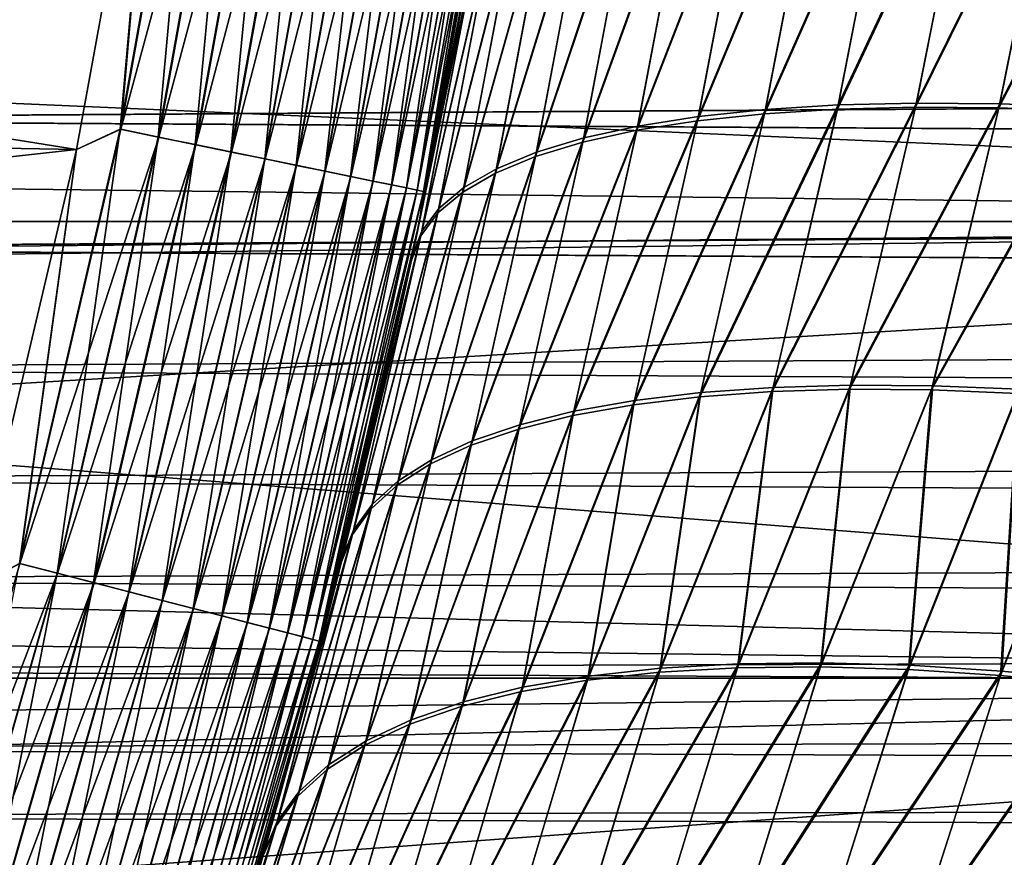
# Model space of a CAD drawing. Header units: metres. Extents: x -46 to 104, y -30 to 30.
# Tile 215 of 256: x 12.15 to 13.56, y -3.57 to -2.37. Entities that reach past the tile are written whole.
import ezdxf

# ---------------------------------------------------------------- set-up
doc = ezdxf.new("R2010")
doc.units = ezdxf.units.M
doc.layers.add('solid_26_000_502_XXX', color=7, linetype='CONTINUOUS')

msp = doc.modelspace()

# ---------------------------------------------------------------- linework, layer by layer
at = {"layer": 'solid_26_000_502_XXX'}
for points in [[(12.298306, -2.527366, 280.003082), (12.351189, -1.923055, 280), (12.410529, -1.901223, 280.003082)], [(12.298306, -2.527366, 280.003082), (12.410529, -1.901223, 280.003082), (12.352518, -2.538507, 280.01239)], [(12.298961, -2.527501, 315.996857), (12.411191, -1.901325, 315.996857), (12.351185, -1.923077, 316)], [(12.465885, -1.909703, 315.987457), (12.411191, -1.901325, 315.996857), (12.298961, -2.527501, 315.996857)], [(12.353161, -2.538639, 315.987457), (12.465885, -1.909703, 315.987457), (12.298961, -2.527501, 315.996857)], [(12.410529, -1.901223, 280.003082), (12.465237, -1.909604, 280.01239), (12.352518, -2.538507, 280.01239)], [(12.352518, -2.538507, 280.01239), (12.465237, -1.909604, 280.01239), (12.405365, -2.549367, 280.027863)], [(12.519194, -1.91787, 315.971893), (12.465885, -1.909703, 315.987457), (12.353161, -2.538639, 315.987457)], [(12.465237, -1.909604, 280.01239), (12.518566, -1.917774, 280.027863), (12.405365, -2.549367, 280.027863)], [(8.648257, -2.491507, 316), (12.235805, -2.556382, 316), (12.351185, -1.923077, 316)], [(8.774351, -2.002678, 316), (8.648257, -2.491507, 316), (12.351185, -1.923077, 316)], [(12.351189, -1.923055, 280), (12.235808, -2.556361, 280), (8.774351, -2.002678, 280)], [(12.298961, -2.527501, 315.996857), (12.351185, -1.923077, 316), (12.235805, -2.556382, 316)], [(12.298306, -2.527366, 280.003082), (12.235808, -2.556361, 280), (12.351189, -1.923055, 280)], [(12.405987, -2.549495, 315.971893), (12.519194, -1.91787, 315.971893), (12.353161, -2.538639, 315.987457)], [(12.405365, -2.549367, 280.027863), (12.518566, -1.917774, 280.027863), (12.45618, -2.55981, 280.049286)], [(12.570444, -1.925721, 315.950409), (12.519194, -1.91787, 315.971893), (12.405987, -2.549495, 315.971893)], [(12.518566, -1.917774, 280.027863), (12.569844, -1.925629, 280.049286), (12.45618, -2.55981, 280.049286)], [(12.456774, -2.559932, 315.950409), (12.570444, -1.925721, 315.950409), (12.405987, -2.549495, 315.971893)], [(12.45618, -2.55981, 280.049286), (12.569844, -1.925629, 280.049286), (12.504323, -2.569704, 280.076385)], [(12.61899, -1.933158, 315.923248), (12.570444, -1.925721, 315.950409), (12.456774, -2.559932, 315.950409)], [(12.504881, -2.569818, 315.923248), (12.61899, -1.933158, 315.923248), (12.456774, -2.559932, 315.950409)], [(12.569844, -1.925629, 280.049286), (12.618426, -1.933072, 280.076385), (12.504323, -2.569704, 280.076385)], [(12.504323, -2.569704, 280.076385), (12.618426, -1.933072, 280.076385), (12.549187, -2.578923, 280.108826)], [(12.664221, -1.940087, 315.890747), (12.61899, -1.933158, 315.923248), (12.504881, -2.569818, 315.923248)], [(12.618426, -1.933072, 280.076385), (12.6637, -1.940008, 280.108826), (12.549187, -2.578923, 280.108826)], [(12.549703, -2.579029, 315.890747), (12.664221, -1.940087, 315.890747), (12.504881, -2.569818, 315.923248)], [(12.549187, -2.578923, 280.108826), (12.6637, -1.940008, 280.108826), (12.590207, -2.587353, 280.14621)], [(12.705565, -1.946421, 315.853302), (12.664221, -1.940087, 315.890747), (12.549703, -2.579029, 315.890747)], [(12.590673, -2.587449, 315.853302), (12.705565, -1.946421, 315.853302), (12.549703, -2.579029, 315.890747)], [(12.6637, -1.940008, 280.108826), (12.705095, -1.946349, 280.14621), (12.590207, -2.587353, 280.14621)], [(12.590207, -2.587353, 280.14621), (12.705095, -1.946349, 280.14621), (12.626866, -2.594887, 280.188049)], [(12.742504, -1.95208, 315.811432), (12.705565, -1.946421, 315.853302), (12.590673, -2.587449, 315.853302)], [(12.627277, -2.594971, 315.811432), (12.742504, -1.95208, 315.811432), (12.590673, -2.587449, 315.853302)], [(12.705095, -1.946349, 280.14621), (12.742089, -1.952016, 280.188049), (12.626866, -2.594887, 280.188049)], [(12.626866, -2.594887, 280.188049), (12.742089, -1.952016, 280.188049), (12.658703, -2.60143, 280.233795)], [(12.77457, -1.956992, 315.765625), (12.742504, -1.95208, 315.811432), (12.627277, -2.594971, 315.811432)], [(12.742089, -1.952016, 280.188049), (12.774216, -1.956938, 280.233795), (12.658703, -2.60143, 280.233795)], [(12.659054, -2.601502, 315.765625), (12.77457, -1.956992, 315.765625), (12.627277, -2.594971, 315.811432)], [(12.658703, -2.60143, 280.233795), (12.774216, -1.956938, 280.233795), (12.685316, -2.606899, 280.282898)], [(12.80136, -1.961096, 315.716492), (12.77457, -1.956992, 315.765625), (12.659054, -2.601502, 315.765625)], [(12.685601, -2.606957, 315.716492), (12.80136, -1.961096, 315.716492), (12.659054, -2.601502, 315.765625)], [(12.774216, -1.956938, 280.233795), (12.801071, -1.961052, 280.282898), (12.685316, -2.606899, 280.282898)], [(12.685316, -2.606899, 280.282898), (12.801071, -1.961052, 280.282898), (12.706369, -2.611225, 280.334747)], [(12.822536, -1.96434, 315.664612), (12.80136, -1.961096, 315.716492), (12.685601, -2.606957, 315.716492)], [(12.706587, -2.61127, 315.664612), (12.822536, -1.96434, 315.664612), (12.685601, -2.606957, 315.716492)], [(12.801071, -1.961052, 280.282898), (12.822317, -1.964307, 280.334747), (12.706369, -2.611225, 280.334747)], [(12.706369, -2.611225, 280.334747), (12.822317, -1.964307, 280.334747), (12.721598, -2.614355, 280.388672)], [(12.837832, -1.966684, 315.610657), (12.822536, -1.96434, 315.664612), (12.706587, -2.61127, 315.664612)], [(12.822317, -1.964307, 280.334747), (12.837685, -1.966661, 280.388672), (12.721598, -2.614355, 280.388672)], [(12.721744, -2.614385, 315.610657), (12.837832, -1.966684, 315.610657), (12.706587, -2.61127, 315.664612)], [(12.721598, -2.614355, 280.388672), (12.837685, -1.966661, 280.388672), (12.73081, -2.616248, 280.444031)], [(12.847054, -1.968096, 315.555328), (12.837832, -1.966684, 315.610657), (12.721744, -2.614385, 315.610657)], [(12.730883, -2.616263, 315.555328), (12.847054, -1.968096, 315.555328), (12.721744, -2.614385, 315.610657)], [(12.837685, -1.966661, 280.388672), (12.846981, -1.968085, 280.444031), (12.73081, -2.616248, 280.444031)], [(12.73081, -2.616248, 280.444031), (12.846981, -1.968085, 280.444031), (12.845142, -2.000578, 280.5)], [(12.730883, -2.616263, 315.555328), (12.845142, -2.000578, 315.5), (12.847054, -1.968096, 315.555328)], [(16, -2.000577, -12.845142), (16, -2.659177, -12.725124), (-38.5, -2.000588, -12.845141)], [(-38.5, -2.659191, 624.725098), (16, -2.659177, 624.725098), (16, -2.000577, 624.845154)], [(-38.5, -2.659191, 624.725098), (16, -2.000577, 624.845154), (-38.5, -2.000588, 624.845154)], [(16, -2.659177, -12.725124), (-38.5, -2.659191, -12.725121), (-38.5, -2.000588, -12.845141)], [(12.235808, -2.556361, 280), (8.648257, -2.491507, 280), (8.774351, -2.002678, 280)], [(16, -2.659177, 12.725124), (16, -2.000577, 12.845142), (8.690778, -2.338869, 12.787873)], [(8.690781, -2.338859, 599.212097), (16, -2.000577, 599.154846), (16, -2.659177, 599.274902)], [(12.800598, -2.268188, 310.222961), (12.845142, -2.000578, 315.5), (12.725123, -2.659177, 315.5)], [(12.730883, -2.616263, 315.555328), (12.725123, -2.659177, 315.5), (12.845142, -2.000578, 315.5)], [(12.725123, -2.659177, 280.5), (12.845142, -2.000578, 280.5), (12.729151, -2.639832, 285.87677)], [(12.73081, -2.616248, 280.444031), (12.845142, -2.000578, 280.5), (12.725123, -2.659177, 280.5)], [(12.845142, -2.000578, 280.5), (12.799319, -2.275393, 285.778839), (12.729151, -2.639832, 285.87677)], [(13.297507, -2.090012, 308.976318), (13.123127, -2.509253, 308.996124), (13.218646, -2.499242, 308.87854)], [(13.297507, -2.090012, 308.976318), (13.201467, -2.098533, 309.095581), (13.123127, -2.509253, 308.996124)], [(13.400978, -2.090758, 287.13681), (13.32121, -2.498923, 287.233521), (13.217336, -2.505345, 287.123016)], [(13.29629, -2.096195, 287.024872), (13.400978, -2.090758, 287.13681), (13.217336, -2.505345, 287.123016)], [(13.402205, -2.084595, 308.86438), (13.218646, -2.499242, 308.87854), (13.322533, -2.492836, 308.768036)], [(13.402205, -2.084595, 308.86438), (13.297507, -2.090012, 308.976318), (13.218646, -2.499242, 308.87854)], [(13.513707, -2.088466, 287.240784), (13.43285, -2.496149, 287.336334), (13.32121, -2.498923, 287.233521)], [(13.400978, -2.090758, 287.13681), (13.513707, -2.088466, 287.240784), (13.32121, -2.498923, 287.233521)], [(13.514944, -2.082314, 308.760437), (13.322533, -2.492836, 308.768036), (13.434189, -2.49007, 308.665192)], [(13.514944, -2.082314, 308.760437), (13.402205, -2.084595, 308.86438), (13.322533, -2.492836, 308.768036)], [(13.513707, -2.088466, 287.240784), (13.633814, -2.089332, 287.336121), (13.43285, -2.496149, 287.336334)], [(13.633814, -2.089332, 287.336121), (13.551612, -2.497039, 287.430878), (13.43285, -2.496149, 287.336334)], [(13.635061, -2.083182, 308.66507), (13.514944, -2.082314, 308.760437), (13.434189, -2.49007, 308.665192)], [(13.635061, -2.083182, 308.66507), (13.434189, -2.49007, 308.665192), (13.552971, -2.490961, 308.570648)], [(13.633814, -2.089332, 287.336121), (13.760592, -2.093352, 287.422333), (13.551612, -2.497039, 287.430878)], [(13.761851, -2.087196, 308.578888), (13.635061, -2.083182, 308.66507), (13.552971, -2.490961, 308.570648)], [(13.761851, -2.087196, 308.578888), (13.552971, -2.490961, 308.570648), (13.678195, -2.495504, 308.484955)], [(13.200257, -2.104745, 286.905609), (13.121825, -2.515378, 287.005463), (13.03523, -2.528965, 286.881561)], [(13.113445, -2.116357, 286.779724), (13.200257, -2.104745, 286.905609), (13.03523, -2.528965, 286.881561)], [(13.201467, -2.098533, 309.095581), (13.036527, -2.52281, 309.120056), (13.123127, -2.509253, 308.996124)], [(13.201467, -2.098533, 309.095581), (13.114648, -2.110109, 309.221466), (13.036527, -2.52281, 309.120056)], [(13.29629, -2.096195, 287.024872), (13.217336, -2.505345, 287.123016), (13.121825, -2.515378, 287.005463)], [(13.200257, -2.104745, 286.905609), (13.29629, -2.096195, 287.024872), (13.121825, -2.515378, 287.005463)], [(13.760592, -2.093352, 287.422333), (13.676812, -2.501589, 287.516571), (13.551612, -2.497039, 287.430878)], [(13.113445, -2.116357, 286.779724), (13.03523, -2.528965, 286.881561), (12.958047, -2.546026, 286.751953)], [(13.036365, -2.130964, 286.647949), (13.113445, -2.116357, 286.779724), (12.958047, -2.546026, 286.751953)], [(13.114648, -2.110109, 309.221466), (12.959344, -2.539835, 309.249695), (13.036527, -2.52281, 309.120056)], [(13.114648, -2.110109, 309.221466), (13.037561, -2.12467, 309.353241), (12.959344, -2.539835, 309.249695)], [(13.036365, -2.130964, 286.647949), (12.958047, -2.546026, 286.751953), (12.890721, -2.566465, 286.617462)], [(12.969467, -2.148479, 286.511078), (13.036365, -2.130964, 286.647949), (12.890721, -2.566465, 286.617462)], [(13.037561, -2.12467, 309.353241), (12.892023, -2.56023, 309.384216), (12.959344, -2.539835, 309.249695)], [(13.037561, -2.12467, 309.353241), (12.97066, -2.142133, 309.490143), (12.892023, -2.56023, 309.384216)], [(12.969467, -2.148479, 286.511078), (12.890721, -2.566465, 286.617462), (12.833641, -2.590163, 286.478821)], [(12.913148, -2.1688, 286.369873), (12.969467, -2.148479, 286.511078), (12.833641, -2.590163, 286.478821)], [(12.97066, -2.142133, 309.490143), (12.834952, -2.583878, 309.522888), (12.892023, -2.56023, 309.384216)], [(12.97066, -2.142133, 309.490143), (12.914338, -2.162393, 309.631317), (12.834952, -2.583878, 309.522888)], [(12.914338, -2.162393, 309.631317), (12.78846, -2.610642, 309.664917), (12.834952, -2.583878, 309.522888)], [(12.914338, -2.162393, 309.631317), (12.868926, -2.185331, 309.776001), (12.78846, -2.610642, 309.664917)], [(12.913148, -2.1688, 286.369873), (12.833641, -2.590163, 286.478821), (12.787134, -2.616984, 286.336823)], [(12.867737, -2.191807, 286.22522), (12.913148, -2.1688, 286.369873), (12.787134, -2.616984, 286.336823)], [(12.868926, -2.185331, 309.776001), (12.752814, -2.640368, 309.809479), (12.78846, -2.610642, 309.664917)], [(12.868926, -2.185331, 309.776001), (12.834691, -2.210814, 309.923309), (12.752814, -2.640368, 309.809479)], [(27, -2.204339, 294.966309), (11.264021, -2.31772, 295.052002), (27, -2.410379, 295.127258)], [(27, -2.410379, 300.872742), (11.264034, -2.317658, 300.948029), (27, -2.204339, 301.033691)], [(12.867737, -2.191807, 286.22522), (12.787134, -2.616984, 286.336823), (12.751471, -2.646772, 286.192322)], [(12.833502, -2.217364, 286.077911), (12.867737, -2.191807, 286.22522), (12.751471, -2.646772, 286.192322)], [(12.833502, -2.217364, 286.077911), (12.751471, -2.646772, 286.192322), (12.726853, -2.679357, 286.046143)], [(12.810644, -2.245322, 285.928864), (12.833502, -2.217364, 286.077911), (12.726853, -2.679357, 286.046143)], [(12.834691, -2.210814, 309.923309), (12.728222, -2.672885, 309.955719), (12.752814, -2.640368, 309.809479)], [(12.834691, -2.210814, 309.923309), (12.811834, -2.23869, 310.072388), (12.728222, -2.672885, 309.955719)], [(12.810644, -2.245322, 285.928864), (12.713526, -2.714084, 285.898651), (12.729151, -2.639832, 285.87677)], [(12.810644, -2.245322, 285.928864), (12.726853, -2.679357, 286.046143), (12.713526, -2.714084, 285.898651)], [(12.811834, -2.23869, 310.072388), (12.800598, -2.268188, 310.222961), (12.714959, -2.707362, 310.103363)], [(12.811834, -2.23869, 310.072388), (12.714959, -2.707362, 310.103363), (12.728222, -2.672885, 309.955719)], [(12.810644, -2.245322, 285.928864), (12.729151, -2.639832, 285.87677), (12.799319, -2.275393, 285.778839)], [(12.714959, -2.707362, 310.103363), (12.800598, -2.268188, 310.222961), (12.777489, -2.394952, 310.190704)], [(12.777489, -2.394952, 310.190704), (12.800598, -2.268188, 310.222961), (12.725123, -2.659177, 315.5)], [(27, -2.410379, 295.127258), (11.264021, -2.31772, 295.052002), (11.221992, -2.513347, 295.216919)], [(27, -2.410379, 300.872742), (11.222008, -2.513272, 300.783142), (11.264034, -2.317658, 300.948029)], [(16, -2.659177, 12.725124), (8.690778, -2.338869, 12.787873), (8.577019, -2.726637, 12.71084)], [(8.690781, -2.338859, 599.212097), (16, -2.659177, 599.274902), (8.577024, -2.726623, 599.289185)], [(12.714959, -2.707362, 310.103363), (12.777489, -2.394952, 310.190704), (12.725123, -2.659177, 315.5)], [(27, -2.410379, 295.127258), (11.221992, -2.513347, 295.216919), (27, -2.604945, 295.30246)], [(27, -2.604945, 300.69754), (11.222008, -2.513272, 300.783142), (27, -2.410379, 300.872742)], [(12.235808, -2.556361, 280), (8.494953, -2.972497, 280), (8.648257, -2.491507, 280)], [(8.648257, -2.491507, 316), (8.494953, -2.972497, 316), (12.235805, -2.556382, 316)], [(13.218646, -2.499242, 308.87854), (13.031631, -2.914502, 308.879608), (13.126534, -2.903108, 308.763977)], [(13.218646, -2.499242, 308.87854), (13.123127, -2.509253, 308.996124), (13.031631, -2.914502, 308.879608)], [(13.32121, -2.498923, 287.233521), (13.228029, -2.901758, 287.346771), (13.125097, -2.909119, 287.237915)], [(13.217336, -2.505345, 287.123016), (13.32121, -2.498923, 287.233521), (13.125097, -2.909119, 287.237915)], [(13.322533, -2.492836, 308.768036), (13.126534, -2.903108, 308.763977), (13.229483, -2.895759, 308.65509)], [(13.322533, -2.492836, 308.768036), (13.218646, -2.499242, 308.87854), (13.126534, -2.903108, 308.763977)], [(13.43285, -2.496149, 287.336334), (13.338422, -2.898491, 287.448273), (13.228029, -2.901758, 287.346771)], [(13.32121, -2.498923, 287.233521), (13.43285, -2.496149, 287.336334), (13.228029, -2.901758, 287.346771)], [(13.434189, -2.49007, 308.665192), (13.229483, -2.895759, 308.65509), (13.339895, -2.892497, 308.553558)], [(13.434189, -2.49007, 308.665192), (13.322533, -2.492836, 308.768036), (13.229483, -2.895759, 308.65509)], [(13.43285, -2.496149, 287.336334), (13.551612, -2.497039, 287.430878), (13.338422, -2.898491, 287.448273)], [(13.551612, -2.497039, 287.430878), (13.455651, -2.899334, 287.54184), (13.338422, -2.898491, 287.448273)], [(13.552971, -2.490961, 308.570648), (13.434189, -2.49007, 308.665192), (13.339895, -2.892497, 308.553558)], [(13.552971, -2.490961, 308.570648), (13.339895, -2.892497, 308.553558), (13.457152, -2.893341, 308.459991)], [(13.551612, -2.497039, 287.430878), (13.676812, -2.501589, 287.516571), (13.455651, -2.899334, 287.54184)], [(13.678195, -2.495504, 308.484955), (13.552971, -2.490961, 308.570648), (13.457152, -2.893341, 308.459991)], [(13.678195, -2.495504, 308.484955), (13.457152, -2.893341, 308.459991), (13.580593, -2.898285, 308.374847)], [(27, -2.604945, 295.30246), (11.221992, -2.513347, 295.216919), (11.179183, -2.697383, 295.394897)], [(27, -2.604945, 300.69754), (11.1792, -2.697311, 300.605194), (11.222008, -2.513272, 300.783142)], [(13.123127, -2.509253, 308.996124), (12.945306, -2.929878, 309.001343), (13.031631, -2.914502, 308.879608)], [(13.123127, -2.509253, 308.996124), (13.036527, -2.52281, 309.120056), (12.945306, -2.929878, 309.001343)], [(13.217336, -2.505345, 287.123016), (13.125097, -2.909119, 287.237915), (13.030204, -2.920531, 287.122314)], [(13.121825, -2.515378, 287.005463), (13.217336, -2.505345, 287.123016), (13.030204, -2.920531, 287.122314)], [(13.676812, -2.501589, 287.516571), (13.579062, -2.904285, 287.626953), (13.455651, -2.899334, 287.54184)], [(12.154511, -3.147021, 280.003082), (12.235808, -2.556361, 280), (12.298306, -2.527366, 280.003082)], [(12.154511, -3.147021, 280.003082), (12.298306, -2.527366, 280.003082), (12.20809, -3.160893, 280.01239)], [(12.155159, -3.147189, 315.996857), (12.298961, -2.527501, 315.996857), (12.235805, -2.556382, 316)], [(12.353161, -2.538639, 315.987457), (12.298961, -2.527501, 315.996857), (12.155159, -3.147189, 315.996857)], [(12.298306, -2.527366, 280.003082), (12.352518, -2.538507, 280.01239), (12.20809, -3.160893, 280.01239)], [(13.036527, -2.52281, 309.120056), (12.868045, -2.949149, 309.12851), (12.945306, -2.929878, 309.001343)], [(13.036527, -2.52281, 309.120056), (12.959344, -2.539835, 309.249695), (12.868045, -2.949149, 309.12851)], [(13.121825, -2.515378, 287.005463), (13.030204, -2.920531, 287.122314), (12.943882, -2.93593, 287.00061)], [(13.03523, -2.528965, 286.881561), (13.121825, -2.515378, 287.005463), (12.943882, -2.93593, 287.00061)], [(12.208726, -3.161058, 315.987457), (12.353161, -2.538639, 315.987457), (12.155159, -3.147189, 315.996857)], [(12.20809, -3.160893, 280.01239), (12.352518, -2.538507, 280.01239), (12.260319, -3.174417, 280.027863)], [(12.405987, -2.549495, 315.971893), (12.353161, -2.538639, 315.987457), (12.208726, -3.161058, 315.987457)], [(12.352518, -2.538507, 280.01239), (12.405365, -2.549367, 280.027863), (12.260319, -3.174417, 280.027863)], [(12.959344, -2.539835, 309.249695), (12.800282, -2.972206, 309.260345), (12.868045, -2.949149, 309.12851)], [(12.959344, -2.539835, 309.249695), (12.892023, -2.56023, 309.384216), (12.800282, -2.972206, 309.260345)], [(13.03523, -2.528965, 286.881561), (12.943882, -2.93593, 287.00061), (12.866618, -2.95523, 286.873505)], [(12.958047, -2.546026, 286.751953), (13.03523, -2.528965, 286.881561), (12.866618, -2.95523, 286.873505)], [(12.260934, -3.174576, 315.971893), (12.405987, -2.549495, 315.971893), (12.208726, -3.161058, 315.987457)], [(12.260319, -3.174417, 280.027863), (12.405365, -2.549367, 280.027863), (12.31054, -3.18742, 280.049286)], [(12.456774, -2.559932, 315.950409), (12.405987, -2.549495, 315.971893), (12.260934, -3.174576, 315.971893)], [(12.405365, -2.549367, 280.027863), (12.45618, -2.55981, 280.049286), (12.31054, -3.18742, 280.049286)], [(12.958047, -2.546026, 286.751953), (12.866618, -2.95523, 286.873505), (12.798847, -2.978322, 286.741699)], [(12.890721, -2.566465, 286.617462), (12.958047, -2.546026, 286.751953), (12.798847, -2.978322, 286.741699)], [(12.235808, -2.556361, 280), (12.087979, -3.182884, 280), (8.494953, -2.972497, 280)], [(8.494953, -2.972497, 316), (12.087974, -3.182907, 316), (12.235805, -2.556382, 316)], [(12.155159, -3.147189, 315.996857), (12.235805, -2.556382, 316), (12.087974, -3.182907, 316)], [(12.154511, -3.147021, 280.003082), (12.087979, -3.182884, 280), (12.235808, -2.556361, 280)], [(12.311128, -3.187572, 315.950409), (12.456774, -2.559932, 315.950409), (12.260934, -3.174576, 315.971893)], [(12.31054, -3.18742, 280.049286), (12.45618, -2.55981, 280.049286), (12.35812, -3.199739, 280.076385)], [(12.504881, -2.569818, 315.923248), (12.456774, -2.559932, 315.950409), (12.311128, -3.187572, 315.950409)], [(12.358672, -3.199882, 315.923248), (12.504881, -2.569818, 315.923248), (12.311128, -3.187572, 315.950409)], [(12.45618, -2.55981, 280.049286), (12.504323, -2.569704, 280.076385), (12.35812, -3.199739, 280.076385)], [(12.35812, -3.199739, 280.076385), (12.504323, -2.569704, 280.076385), (12.40246, -3.211219, 280.108826)], [(12.549703, -2.579029, 315.890747), (12.504881, -2.569818, 315.923248), (12.358672, -3.199882, 315.923248)], [(12.504323, -2.569704, 280.076385), (12.549187, -2.578923, 280.108826), (12.40246, -3.211219, 280.108826)], [(12.890721, -2.566465, 286.617462), (12.798847, -2.978322, 286.741699), (12.74095, -3.005077, 286.605957)], [(12.833641, -2.590163, 286.478821), (12.890721, -2.566465, 286.617462), (12.74095, -3.005077, 286.605957)], [(12.892023, -2.56023, 309.384216), (12.742401, -2.998921, 309.396179), (12.800282, -2.972206, 309.260345)], [(12.892023, -2.56023, 309.384216), (12.834952, -2.583878, 309.522888), (12.742401, -2.998921, 309.396179)], [(12.402969, -3.211351, 315.890747), (12.549703, -2.579029, 315.890747), (12.358672, -3.199882, 315.923248)], [(12.40246, -3.211219, 280.108826), (12.549187, -2.578923, 280.108826), (12.443001, -3.221716, 280.14621)], [(12.590673, -2.587449, 315.853302), (12.549703, -2.579029, 315.890747), (12.402969, -3.211351, 315.890747)], [(12.549187, -2.578923, 280.108826), (12.590207, -2.587353, 280.14621), (12.443001, -3.221716, 280.14621)], [(12.834952, -2.583878, 309.522888), (12.694726, -3.029142, 309.535187), (12.742401, -2.998921, 309.396179)], [(12.834952, -2.583878, 309.522888), (12.78846, -2.610642, 309.664917), (12.694726, -3.029142, 309.535187)], [(12.443461, -3.221835, 315.853302), (12.590673, -2.587449, 315.853302), (12.402969, -3.211351, 315.890747)], [(12.443001, -3.221716, 280.14621), (12.590207, -2.587353, 280.14621), (12.479231, -3.231097, 280.188049)], [(12.627277, -2.594971, 315.811432), (12.590673, -2.587449, 315.853302), (12.443461, -3.221835, 315.853302)], [(12.479637, -3.231202, 315.811432), (12.627277, -2.594971, 315.811432), (12.443461, -3.221835, 315.853302)], [(12.590207, -2.587353, 280.14621), (12.626866, -2.594887, 280.188049), (12.479231, -3.231097, 280.188049)], [(12.479231, -3.231097, 280.188049), (12.626866, -2.594887, 280.188049), (12.510695, -3.239244, 280.233795)], [(12.659054, -2.601502, 315.765625), (12.627277, -2.594971, 315.811432), (12.479637, -3.231202, 315.811432)], [(12.626866, -2.594887, 280.188049), (12.658703, -2.60143, 280.233795), (12.510695, -3.239244, 280.233795)], [(12.833641, -2.590163, 286.478821), (12.74095, -3.005077, 286.605957), (12.693251, -3.035343, 286.46701)], [(12.787134, -2.616984, 286.336823), (12.833641, -2.590163, 286.478821), (12.693251, -3.035343, 286.46701)], [(27, -2.604945, 295.30246), (11.179183, -2.697383, 295.394897), (27, -2.786909, 295.490906)], [(27, -2.786909, 300.509094), (11.1792, -2.697311, 300.605194), (27, -2.604945, 300.69754)], [(12.511043, -3.239333, 315.765625), (12.659054, -2.601502, 315.765625), (12.479637, -3.231202, 315.811432)], [(12.510695, -3.239244, 280.233795), (12.658703, -2.60143, 280.233795), (12.536997, -3.246053, 280.282898)], [(12.685601, -2.606957, 315.716492), (12.659054, -2.601502, 315.765625), (12.511043, -3.239333, 315.765625)], [(12.537279, -3.246127, 315.716492), (12.685601, -2.606957, 315.716492), (12.511043, -3.239333, 315.765625)], [(12.658703, -2.60143, 280.233795), (12.685316, -2.606899, 280.282898), (12.536997, -3.246053, 280.282898)], [(12.536997, -3.246053, 280.282898), (12.685316, -2.606899, 280.282898), (12.557804, -3.251441, 280.334747)], [(12.706587, -2.61127, 315.664612), (12.685601, -2.606957, 315.716492), (12.537279, -3.246127, 315.716492)], [(12.558019, -3.251496, 315.664612), (12.706587, -2.61127, 315.664612), (12.537279, -3.246127, 315.716492)], [(12.685316, -2.606899, 280.282898), (12.706369, -2.611225, 280.334747), (12.557804, -3.251441, 280.334747)], [(12.557804, -3.251441, 280.334747), (12.706369, -2.611225, 280.334747), (12.572855, -3.255338, 280.388672)], [(12.721744, -2.614385, 315.610657), (12.706587, -2.61127, 315.664612), (12.558019, -3.251496, 315.664612)], [(12.706369, -2.611225, 280.334747), (12.721598, -2.614355, 280.388672), (12.572855, -3.255338, 280.388672)], [(12.78846, -2.610642, 309.664917), (12.657525, -3.062699, 309.676605), (12.694726, -3.029142, 309.535187)], [(12.78846, -2.610642, 309.664917), (12.752814, -2.640368, 309.809479), (12.657525, -3.062699, 309.676605)], [(12.572999, -3.255375, 315.610657), (12.721744, -2.614385, 315.610657), (12.558019, -3.251496, 315.664612)], [(12.572855, -3.255338, 280.388672), (12.721598, -2.614355, 280.388672), (12.581959, -3.257695, 280.444031)], [(12.730883, -2.616263, 315.555328), (12.721744, -2.614385, 315.610657), (12.572999, -3.255375, 315.610657)], [(12.582031, -3.257714, 315.555328), (12.730883, -2.616263, 315.555328), (12.572999, -3.255375, 315.610657)], [(12.721598, -2.614355, 280.388672), (12.73081, -2.616248, 280.444031), (12.581959, -3.257695, 280.444031)], [(12.581959, -3.257695, 280.444031), (12.73081, -2.616248, 280.444031), (12.725123, -2.659177, 280.5)], [(12.582031, -3.257714, 315.555328), (12.725123, -2.659177, 315.5), (12.730883, -2.616263, 315.555328)], [(12.787134, -2.616984, 286.336823), (12.693251, -3.035343, 286.46701), (12.656019, -3.068951, 286.325653)], [(12.751471, -2.646772, 286.192322), (12.787134, -2.616984, 286.336823), (12.656019, -3.068951, 286.325653)], [(12.752814, -2.640368, 309.809479), (12.631007, -3.099404, 309.819611), (12.657525, -3.062699, 309.676605)], [(12.752814, -2.640368, 309.809479), (12.728222, -2.672885, 309.955719), (12.631007, -3.099404, 309.819611)], [(12.725123, -2.659177, 280.5), (12.729151, -2.639832, 285.87677), (12.713526, -2.714084, 285.898651)], [(12.751471, -2.646772, 286.192322), (12.656019, -3.068951, 286.325653), (12.629464, -3.105711, 286.182678)], [(12.726853, -2.679357, 286.046143), (12.751471, -2.646772, 286.192322), (12.629464, -3.105711, 286.182678)], [(16, -2.659177, -12.725124), (16, -3.310724, -12.571361), (-38.5, -2.659191, -12.725121)], [(-38.5, -3.310741, 624.57135), (16, -3.310724, 624.57135), (16, -2.659177, 624.725098)], [(-38.5, -3.310741, 624.57135), (16, -2.659177, 624.725098), (-38.5, -2.659191, 624.725098)], [(16, -3.310724, -12.571361), (-38.5, -3.310741, -12.571356), (-38.5, -2.659191, -12.725121)], [(16, -2.659177, 12.725124), (8.577019, -2.726637, 12.71084), (8.444276, -3.113529, 12.621646)], [(16, -3.310724, 12.571361), (16, -2.659177, 12.725124), (8.444276, -3.113529, 12.621646)], [(8.577024, -2.726623, 599.289185), (16, -2.659177, 599.274902), (16, -3.310724, 599.42865)], [(12.714959, -2.707362, 310.103363), (12.725123, -2.659177, 315.5), (12.571361, -3.310725, 315.5)], [(12.582031, -3.257714, 315.555328), (12.571361, -3.310725, 315.5), (12.725123, -2.659177, 315.5)], [(12.571361, -3.310725, 280.5), (12.725123, -2.659177, 280.5), (12.613934, -3.144626, 286.038208)], [(12.581959, -3.257695, 280.444031), (12.725123, -2.659177, 280.5), (12.571361, -3.310725, 280.5)], [(12.725123, -2.659177, 280.5), (12.643806, -3.022276, 285.996277), (12.613934, -3.144626, 286.038208)], [(12.725123, -2.659177, 280.5), (12.713526, -2.714084, 285.898651), (12.643806, -3.022276, 285.996277)], [(12.726853, -2.679357, 286.046143), (12.613934, -3.144626, 286.038208), (12.643806, -3.022276, 285.996277)], [(12.726853, -2.679357, 286.046143), (12.629464, -3.105711, 286.182678), (12.613934, -3.144626, 286.038208)], [(12.728222, -2.672885, 309.955719), (12.714959, -2.707362, 310.103363), (12.61547, -3.13846, 309.963959)], [(12.728222, -2.672885, 309.955719), (12.61547, -3.13846, 309.963959), (12.631007, -3.099404, 309.819611)], [(12.726853, -2.679357, 286.046143), (12.643806, -3.022276, 285.996277), (12.713526, -2.714084, 285.898651)], [(27, -2.786909, 295.490906), (11.179183, -2.697383, 295.394897), (11.136409, -2.868868, 295.585052)], [(27, -2.786909, 300.509094), (11.13642, -2.868823, 300.415009), (11.1792, -2.697311, 300.605194)], [(12.695211, -2.798499, 310.075714), (12.714959, -2.707362, 310.103363), (12.571361, -3.310725, 315.5)], [(12.61547, -3.13846, 309.963959), (12.714959, -2.707362, 310.103363), (12.695211, -2.798499, 310.075714)], [(8.577024, -2.726623, 599.289185), (16, -3.310724, 599.42865), (8.444283, -3.113513, 599.378357)], [(27, -2.786909, 295.490906), (11.136409, -2.868868, 295.585052), (27, -2.955008, 295.691223)], [(27, -2.955008, 300.308777), (11.13642, -2.868823, 300.415009), (27, -2.786909, 300.509094)], [(12.61547, -3.13846, 309.963959), (12.695211, -2.798499, 310.075714), (12.571361, -3.310725, 315.5)], [(27, -2.955008, 295.691223), (11.136409, -2.868868, 295.585052), (11.094525, -3.026799, 295.786194)], [(27, -2.955008, 300.308777), (11.094542, -3.026739, 300.213898), (11.13642, -2.868823, 300.415009)], [(13.339895, -2.892497, 308.553558), (13.180124, -3.290061, 308.472473), (13.298768, -3.288706, 308.37149)], [(13.339895, -2.892497, 308.553558), (13.229483, -2.895759, 308.65509), (13.180124, -3.290061, 308.472473)], [(13.457152, -2.893341, 308.459991), (13.339895, -2.892497, 308.553558), (13.298768, -3.288706, 308.37149)], [(13.126534, -2.903108, 308.763977), (12.966199, -3.30764, 308.698029), (13.069043, -3.296385, 308.581543)], [(13.126534, -2.903108, 308.763977), (13.031631, -2.914502, 308.879608), (12.966199, -3.30764, 308.698029)], [(13.228029, -2.901758, 287.346771), (13.178503, -3.295959, 287.529633), (13.067445, -3.302291, 287.420624)], [(13.125097, -2.909119, 287.237915), (13.228029, -2.901758, 287.346771), (13.067445, -3.302291, 287.420624)], [(13.229483, -2.895759, 308.65509), (13.069043, -3.296385, 308.581543), (13.180124, -3.290061, 308.472473)], [(13.229483, -2.895759, 308.65509), (13.126534, -2.903108, 308.763977), (13.069043, -3.296385, 308.581543)], [(13.338422, -2.898491, 287.448273), (13.297116, -3.294603, 287.630585), (13.178503, -3.295959, 287.529633)], [(13.228029, -2.901758, 287.346771), (13.338422, -2.898491, 287.448273), (13.178503, -3.295959, 287.529633)], [(13.338422, -2.898491, 287.448273), (13.455651, -2.899334, 287.54184), (13.297116, -3.294603, 287.630585)], [(13.455651, -2.899334, 287.54184), (13.422566, -3.298229, 287.722839), (13.297116, -3.294603, 287.630585)], [(13.457152, -2.893341, 308.459991), (13.298768, -3.288706, 308.37149), (13.424253, -3.292329, 308.279205)], [(13.455651, -2.899334, 287.54184), (13.579062, -2.904285, 287.626953), (13.422566, -3.298229, 287.722839)], [(13.579062, -2.904285, 287.626953), (13.554091, -3.306817, 287.805847), (13.422566, -3.298229, 287.722839)], [(13.580593, -2.898285, 308.374847), (13.457152, -2.893341, 308.459991), (13.424253, -3.292329, 308.279205)], [(13.580593, -2.898285, 308.374847), (13.424253, -3.292329, 308.279205), (13.555821, -3.300908, 308.196198)], [(13.579062, -2.904285, 287.626953), (13.707956, -2.913314, 287.703125), (13.554091, -3.306817, 287.805847)], [(13.709524, -2.907302, 308.298676), (13.580593, -2.898285, 308.374847), (13.555821, -3.300908, 308.196198)], [(13.030204, -2.920531, 287.122314), (12.964616, -3.313558, 287.304169), (12.87064, -3.329694, 287.181)], [(12.943882, -2.93593, 287.00061), (13.030204, -2.920531, 287.122314), (12.87064, -3.329694, 287.181)], [(13.031631, -2.914502, 308.879608), (12.872215, -3.323758, 308.821259), (12.966199, -3.30764, 308.698029)], [(13.031631, -2.914502, 308.879608), (12.945306, -2.929878, 309.001343), (12.872215, -3.323758, 308.821259)], [(13.125097, -2.909119, 287.237915), (13.067445, -3.302291, 287.420624), (12.964616, -3.313558, 287.304169)], [(13.030204, -2.920531, 287.122314), (13.125097, -2.909119, 287.237915), (12.964616, -3.313558, 287.304169)], [(13.707956, -2.913314, 287.703125), (13.690895, -3.320312, 287.879089), (13.554091, -3.306817, 287.805847)], [(13.709524, -2.907302, 308.298676), (13.555821, -3.300908, 308.196198), (13.692671, -3.31439, 308.122925)], [(12.945306, -2.929878, 309.001343), (12.787663, -3.344641, 308.950439), (12.872215, -3.323758, 308.821259)], [(12.945306, -2.929878, 309.001343), (12.868045, -2.949149, 309.12851), (12.787663, -3.344641, 308.950439)], [(12.868045, -2.949149, 309.12851), (12.713055, -3.370162, 309.084808), (12.787663, -3.344641, 308.950439)], [(12.868045, -2.949149, 309.12851), (12.800282, -2.972206, 309.260345), (12.713055, -3.370162, 309.084808)], [(12.943882, -2.93593, 287.00061), (12.87064, -3.329694, 287.181), (12.786087, -3.350599, 287.05188)], [(12.866618, -2.95523, 286.873505), (12.943882, -2.93593, 287.00061), (12.786087, -3.350599, 287.05188)], [(27, -2.955008, 295.691223), (11.094525, -3.026799, 295.786194), (27, -3.108845, 295.902954)], [(27, -3.108845, 300.097046), (11.094542, -3.026739, 300.213898), (27, -2.955008, 300.308777)], [(12.866618, -2.95523, 286.873505), (12.786087, -3.350599, 287.05188), (12.71147, -3.376148, 286.917542)], [(12.798847, -2.978322, 286.741699), (12.866618, -2.95523, 286.873505), (12.71147, -3.376148, 286.917542)], [(12.800282, -2.972206, 309.260345), (12.648844, -3.400167, 309.223572), (12.713055, -3.370162, 309.084808)], [(12.800282, -2.972206, 309.260345), (12.742401, -2.998921, 309.396179), (12.648844, -3.400167, 309.223572)], [(12.798847, -2.978322, 286.741699), (12.71147, -3.376148, 286.917542), (12.64724, -3.406184, 286.77887)], [(12.74095, -3.005077, 286.605957), (12.798847, -2.978322, 286.741699), (12.64724, -3.406184, 286.77887)], [(12.74095, -3.005077, 286.605957), (12.64724, -3.406184, 286.77887), (12.593789, -3.440527, 286.636658)], [(12.693251, -3.035343, 286.46701), (12.74095, -3.005077, 286.605957), (12.593789, -3.440527, 286.636658)], [(12.742401, -2.998921, 309.396179), (12.59542, -3.434473, 309.365845), (12.648844, -3.400167, 309.223572)], [(12.742401, -2.998921, 309.396179), (12.694726, -3.029142, 309.535187), (12.59542, -3.434473, 309.365845)], [(27, -3.108845, 295.902954), (11.094525, -3.026799, 295.786194), (11.054436, -3.170085, 295.996735)], [(27, -3.108845, 300.097046), (11.054455, -3.170019, 300.003357), (11.094542, -3.026739, 300.213898)], [(12.694726, -3.029142, 309.535187), (12.553107, -3.472872, 309.510803), (12.59542, -3.434473, 309.365845)], [(12.694726, -3.029142, 309.535187), (12.657525, -3.062699, 309.676605), (12.553107, -3.472872, 309.510803)], [(12.693251, -3.035343, 286.46701), (12.593789, -3.440527, 286.636658), (12.55144, -3.478968, 286.49176)], [(12.656019, -3.068951, 286.325653), (12.693251, -3.035343, 286.46701), (12.55144, -3.478968, 286.49176)], [(12.656019, -3.068951, 286.325653), (12.55144, -3.478968, 286.49176), (12.52045, -3.521274, 286.345093)], [(12.629464, -3.105711, 286.182678), (12.656019, -3.068951, 286.325653), (12.52045, -3.521274, 286.345093)], [(12.657525, -3.062699, 309.676605), (12.522162, -3.515131, 309.657532), (12.553107, -3.472872, 309.510803)], [(12.657525, -3.062699, 309.676605), (12.631007, -3.099404, 309.819611), (12.522162, -3.515131, 309.657532)], [(12.631007, -3.099404, 309.819611), (12.61547, -3.13846, 309.963959), (12.502913, -3.5605, 309.805603)], [(12.631007, -3.099404, 309.819611), (12.502913, -3.5605, 309.805603), (12.522162, -3.515131, 309.657532)], [(16, -3.310724, 12.571361), (8.444276, -3.113529, 12.621646), (8.291846, -3.499348, 12.520166)], [(8.444283, -3.113513, 599.378357), (16, -3.310724, 599.42865), (8.291852, -3.499334, 599.479858)], [(27, -3.108845, 295.902954), (11.054436, -3.170085, 295.996735), (27, -3.247665, 296.125122)], [(27, -3.247665, 299.874878), (11.054455, -3.170019, 300.003357), (27, -3.108845, 300.097046)], [(12.629464, -3.105711, 286.182678), (12.501305, -3.566145, 286.196655), (12.546005, -3.405548, 286.133698)], [(12.629464, -3.105711, 286.182678), (12.52045, -3.521274, 286.345093), (12.501305, -3.566145, 286.196655)], [(12.629464, -3.105711, 286.182678), (12.546005, -3.405548, 286.133698), (12.613934, -3.144626, 286.038208)], [(12.502913, -3.5605, 309.805603), (12.61547, -3.13846, 309.963959), (12.59917, -3.203269, 309.94104)], [(12.571361, -3.310725, 280.5), (12.613934, -3.144626, 286.038208), (12.546005, -3.405548, 286.133698)], [(12.59917, -3.203269, 309.94104), (12.61547, -3.13846, 309.963959), (12.571361, -3.310725, 315.5)], [(11.980156, -3.758798, 315.996857), (12.155159, -3.147189, 315.996857), (12.087974, -3.182907, 316)], [(12.208726, -3.161058, 315.987457), (12.155159, -3.147189, 315.996857), (11.980156, -3.758798, 315.996857)], [(12.154511, -3.147021, 280.003082), (12.20809, -3.160893, 280.01239), (12.032325, -3.775166, 280.01239)], [(27, -3.247665, 296.125122), (11.054436, -3.170085, 295.996735), (11.01688, -3.298234, 296.215576)], [(27, -3.247665, 299.874878), (11.01689, -3.298202, 299.784485), (11.054455, -3.170019, 300.003357)], [(12.03295, -3.775363, 315.987457), (12.208726, -3.161058, 315.987457), (11.980156, -3.758798, 315.996857)], [(12.032325, -3.775166, 280.01239), (12.20809, -3.160893, 280.01239), (12.083801, -3.791317, 280.027863)], [(12.260934, -3.174576, 315.971893), (12.208726, -3.161058, 315.987457), (12.03295, -3.775363, 315.987457)], [(12.20809, -3.160893, 280.01239), (12.260319, -3.174417, 280.027863), (12.083801, -3.791317, 280.027863)], [(12.084408, -3.791507, 315.971893), (12.260934, -3.174576, 315.971893), (12.03295, -3.775363, 315.987457)], [(12.083801, -3.791317, 280.027863), (12.260319, -3.174417, 280.027863), (12.133299, -3.806847, 280.049286)], [(12.311128, -3.187572, 315.950409), (12.260934, -3.174576, 315.971893), (12.084408, -3.791507, 315.971893)], [(12.133878, -3.807029, 315.950409), (12.311128, -3.187572, 315.950409), (12.084408, -3.791507, 315.971893)], [(12.260319, -3.174417, 280.027863), (12.31054, -3.18742, 280.049286), (12.133299, -3.806847, 280.049286)], [(12.133299, -3.806847, 280.049286), (12.31054, -3.18742, 280.049286), (12.180194, -3.821561, 280.076385)], [(12.358672, -3.199882, 315.923248), (12.311128, -3.187572, 315.950409), (12.133878, -3.807029, 315.950409)], [(12.31054, -3.18742, 280.049286), (12.35812, -3.199739, 280.076385), (12.180194, -3.821561, 280.076385)], [(12.180738, -3.821731, 315.923248), (12.358672, -3.199882, 315.923248), (12.133878, -3.807029, 315.950409)], [(12.180194, -3.821561, 280.076385), (12.35812, -3.199739, 280.076385), (12.223896, -3.835272, 280.108826)], [(12.402969, -3.211351, 315.890747), (12.358672, -3.199882, 315.923248), (12.180738, -3.821731, 315.923248)], [(12.35812, -3.199739, 280.076385), (12.40246, -3.211219, 280.108826), (12.223896, -3.835272, 280.108826)], [(12.224398, -3.83543, 315.890747), (12.402969, -3.211351, 315.890747), (12.180738, -3.821731, 315.923248)], [(12.223896, -3.835272, 280.108826), (12.40246, -3.211219, 280.108826), (12.263853, -3.847809, 280.14621)], [(12.443461, -3.221835, 315.853302), (12.402969, -3.211351, 315.890747), (12.224398, -3.83543, 315.890747)], [(12.40246, -3.211219, 280.108826), (12.443001, -3.221716, 280.14621), (12.263853, -3.847809, 280.14621)], [(12.502913, -3.5605, 309.805603), (12.59917, -3.203269, 309.94104), (12.571361, -3.310725, 315.5)], [(12.264307, -3.847951, 315.853302), (12.443461, -3.221835, 315.853302), (12.224398, -3.83543, 315.890747)], [(12.263853, -3.847809, 280.14621), (12.443001, -3.221716, 280.14621), (12.299562, -3.859012, 280.188049)], [(12.479637, -3.231202, 315.811432), (12.443461, -3.221835, 315.853302), (12.264307, -3.847951, 315.853302)], [(12.443001, -3.221716, 280.14621), (12.479231, -3.231097, 280.188049), (12.299562, -3.859012, 280.188049)], [(12.299962, -3.859138, 315.811432), (12.479637, -3.231202, 315.811432), (12.264307, -3.847951, 315.853302)], [(12.299562, -3.859012, 280.188049), (12.479231, -3.231097, 280.188049), (12.330573, -3.868742, 280.233795)], [(12.511043, -3.239333, 315.765625), (12.479637, -3.231202, 315.811432), (12.299962, -3.859138, 315.811432)], [(12.330914, -3.86885, 315.765625), (12.511043, -3.239333, 315.765625), (12.299962, -3.859138, 315.811432)], [(12.479231, -3.231097, 280.188049), (12.510695, -3.239244, 280.233795), (12.330573, -3.868742, 280.233795)], [(12.330573, -3.868742, 280.233795), (12.510695, -3.239244, 280.233795), (12.356496, -3.876876, 280.282898)], [(12.537279, -3.246127, 315.716492), (12.511043, -3.239333, 315.765625), (12.330914, -3.86885, 315.765625)], [(12.510695, -3.239244, 280.233795), (12.536997, -3.246053, 280.282898), (12.356496, -3.876876, 280.282898)], [(27, -3.247665, 296.125122), (11.01688, -3.298234, 296.215576), (27, -3.370478, 296.35611)], [(27, -3.370478, 299.64389), (11.01689, -3.298202, 299.784485), (27, -3.247665, 299.874878)], [(12.356774, -3.876963, 315.716492), (12.537279, -3.246127, 315.716492), (12.330914, -3.86885, 315.765625)], [(12.356496, -3.876876, 280.282898), (12.536997, -3.246053, 280.282898), (12.377004, -3.88331, 280.334747)], [(12.558019, -3.251496, 315.664612), (12.537279, -3.246127, 315.716492), (12.356774, -3.876963, 315.716492)], [(12.377215, -3.883376, 315.664612), (12.558019, -3.251496, 315.664612), (12.356774, -3.876963, 315.716492)], [(12.536997, -3.246053, 280.282898), (12.557804, -3.251441, 280.334747), (12.377004, -3.88331, 280.334747)], [(12.377004, -3.88331, 280.334747), (12.557804, -3.251441, 280.334747), (12.391837, -3.887964, 280.388672)], [(12.572999, -3.255375, 315.610657), (12.558019, -3.251496, 315.664612), (12.377215, -3.883376, 315.664612)], [(12.39198, -3.888009, 315.610657), (12.572999, -3.255375, 315.610657), (12.377215, -3.883376, 315.664612)], [(12.557804, -3.251441, 280.334747), (12.572855, -3.255338, 280.388672), (12.391837, -3.887964, 280.388672)], [(12.391837, -3.887964, 280.388672), (12.572855, -3.255338, 280.388672), (12.40081, -3.890779, 280.444031)], [(12.582031, -3.257714, 315.555328), (12.572999, -3.255375, 315.610657), (12.39198, -3.888009, 315.610657)], [(12.400882, -3.890802, 315.555328), (12.582031, -3.257714, 315.555328), (12.39198, -3.888009, 315.610657)], [(12.572855, -3.255338, 280.388672), (12.581959, -3.257695, 280.444031), (12.40081, -3.890779, 280.444031)], [(12.40081, -3.890779, 280.444031), (12.581959, -3.257695, 280.444031), (12.571361, -3.310725, 280.5)], [(12.400882, -3.890802, 315.555328), (12.571361, -3.310725, 315.5), (12.582031, -3.257714, 315.555328)], [(27, -3.370478, 296.35611), (11.01688, -3.298234, 296.215576), (10.98256, -3.410774, 296.441437)], [(27, -3.370478, 299.64389), (10.982573, -3.410734, 299.558655), (11.01689, -3.298202, 299.784485)], [(13.069043, -3.296385, 308.581543), (12.849747, -3.699167, 308.549988), (12.951575, -3.686845, 308.435822)], [(13.069043, -3.296385, 308.581543), (12.966199, -3.30764, 308.698029), (12.849747, -3.699167, 308.549988)], [(13.178503, -3.295959, 287.529633), (13.059443, -3.685601, 287.673676), (12.949804, -3.692644, 287.566559)], [(13.067445, -3.302291, 287.420624), (13.178503, -3.295959, 287.529633), (12.949804, -3.692644, 287.566559)], [(13.180124, -3.290061, 308.472473), (12.951575, -3.686845, 308.435822), (13.06124, -3.679809, 308.328674)], [(13.180124, -3.290061, 308.472473), (13.069043, -3.296385, 308.581543), (12.951575, -3.686845, 308.435822)], [(13.297116, -3.294603, 287.630585), (13.176267, -3.683889, 287.773102), (13.059443, -3.685601, 287.673676)], [(13.178503, -3.295959, 287.529633), (13.297116, -3.294603, 287.630585), (13.059443, -3.685601, 287.673676)], [(13.298768, -3.288706, 308.37149), (13.06124, -3.679809, 308.328674), (13.178095, -3.678099, 308.229187)], [(13.298768, -3.288706, 308.37149), (13.180124, -3.290061, 308.472473), (13.06124, -3.679809, 308.328674)], [(13.297116, -3.294603, 287.630585), (13.422566, -3.298229, 287.722839), (13.176267, -3.683889, 287.773102)], [(13.422566, -3.298229, 287.722839), (13.299584, -3.687518, 287.864319), (13.176267, -3.683889, 287.773102)], [(13.424253, -3.292329, 308.279205), (13.298768, -3.288706, 308.37149), (13.178095, -3.678099, 308.229187)], [(13.424253, -3.292329, 308.279205), (13.178095, -3.678099, 308.229187), (13.301453, -3.681726, 308.137939)], [(13.422566, -3.298229, 287.722839), (13.554091, -3.306817, 287.805847), (13.299584, -3.687518, 287.864319)], [(13.555821, -3.300908, 308.196198), (13.424253, -3.292329, 308.279205), (13.301453, -3.681726, 308.137939)], [(16, -3.310724, -12.571361), (16, -3.953493, -12.38426), (-38.5, -3.310741, -12.571356)], [(-38.5, -3.953512, 624.384277), (16, -3.953493, 624.384277), (16, -3.310724, 624.57135)], [(-38.5, -3.953512, 624.384277), (16, -3.310724, 624.57135), (-38.5, -3.310741, 624.57135)], [(16, -3.953493, -12.38426), (-38.5, -3.953512, -12.384254), (-38.5, -3.310741, -12.571356)], [(16, -3.310724, 12.571361), (8.291846, -3.499348, 12.520166), (8.119096, -3.883367, 12.406428)], [(16, -3.953493, 12.38426), (16, -3.310724, 12.571361), (8.119096, -3.883367, 12.406428)], [(8.291852, -3.499334, 599.479858), (16, -3.310724, 599.42865), (16, -3.953493, 599.615723)], [(12.502913, -3.5605, 309.805603), (12.571361, -3.310725, 315.5), (12.38426, -3.953493, 315.5)], [(12.400882, -3.890802, 315.555328), (12.38426, -3.953493, 315.5), (12.571361, -3.310725, 315.5)], [(12.38426, -3.953493, 280.5), (12.571361, -3.310725, 280.5), (12.43535, -3.78973, 286.289795)], [(12.40081, -3.890779, 280.444031), (12.571361, -3.310725, 280.5), (12.38426, -3.953493, 280.5)], [(12.571361, -3.310725, 280.5), (12.501305, -3.566145, 286.196655), (12.43535, -3.78973, 286.289795)], [(12.571361, -3.310725, 280.5), (12.546005, -3.405548, 286.133698), (12.501305, -3.566145, 286.196655)], [(12.964616, -3.313558, 287.304169), (12.847993, -3.704976, 287.452454), (12.75461, -3.722524, 287.332001)], [(12.87064, -3.329694, 287.181), (12.964616, -3.313558, 287.304169), (12.75461, -3.722524, 287.332001)], [(12.966199, -3.30764, 308.698029), (12.756354, -3.716702, 308.670502), (12.849747, -3.699167, 308.549988)], [(12.966199, -3.30764, 308.698029), (12.872215, -3.323758, 308.821259), (12.756354, -3.716702, 308.670502)], [(13.067445, -3.302291, 287.420624), (12.949804, -3.692644, 287.566559), (12.847993, -3.704976, 287.452454)], [(12.964616, -3.313558, 287.304169), (13.067445, -3.302291, 287.420624), (12.847993, -3.704976, 287.452454)], [(13.554091, -3.306817, 287.805847), (13.428673, -3.696466, 287.946777), (13.299584, -3.687518, 287.864319)], [(13.555821, -3.300908, 308.196198), (13.301453, -3.681726, 308.137939), (13.430586, -3.690668, 308.055481)], [(13.554091, -3.306817, 287.805847), (13.690895, -3.320312, 287.879089), (13.428673, -3.696466, 287.946777)], [(13.692671, -3.31439, 308.122925), (13.555821, -3.300908, 308.196198), (13.430586, -3.690668, 308.055481)], [(13.692671, -3.31439, 308.122925), (13.430586, -3.690668, 308.055481), (13.564734, -3.704873, 307.9823)], [(12.872215, -3.323758, 308.821259), (12.671948, -3.739345, 308.796661), (12.756354, -3.716702, 308.670502)], [(12.872215, -3.323758, 308.821259), (12.787663, -3.344641, 308.950439), (12.671948, -3.739345, 308.796661)], [(13.690895, -3.320312, 287.879089), (13.562772, -3.710681, 288.019958), (13.428673, -3.696466, 287.946777)], [(12.87064, -3.329694, 287.181), (12.75461, -3.722524, 287.332001), (12.670203, -3.745186, 287.205872)], [(12.786087, -3.350599, 287.05188), (12.87064, -3.329694, 287.181), (12.670203, -3.745186, 287.205872)], [(12.786087, -3.350599, 287.05188), (12.670203, -3.745186, 287.205872), (12.595271, -3.772828, 287.07489)], [(12.71147, -3.376148, 286.917542), (12.786087, -3.350599, 287.05188), (12.595271, -3.772828, 287.07489)], [(12.787663, -3.344641, 308.950439), (12.597024, -3.766965, 308.927734), (12.671948, -3.739345, 308.796661)], [(12.787663, -3.344641, 308.950439), (12.713055, -3.370162, 309.084808), (12.597024, -3.766965, 308.927734)], [(27, -3.370478, 296.35611), (10.98256, -3.410774, 296.441437), (27, -3.476896, 296.595123)], [(27, -3.476896, 299.404877), (10.982573, -3.410734, 299.558655), (27, -3.370478, 299.64389)], [(12.713055, -3.370162, 309.084808), (12.532024, -3.799398, 309.062927), (12.597024, -3.766965, 308.927734)], [(12.713055, -3.370162, 309.084808), (12.648844, -3.400167, 309.223572), (12.532024, -3.799398, 309.062927)], [(12.71147, -3.376148, 286.917542), (12.595271, -3.772828, 287.07489), (12.530253, -3.805287, 286.939758)], [(12.64724, -3.406184, 286.77887), (12.71147, -3.376148, 286.917542), (12.530253, -3.805287, 286.939758)], [(27, -3.476896, 296.595123), (10.98256, -3.410774, 296.441437), (10.952139, -3.507229, 296.672638)], [(27, -3.476896, 299.404877), (10.952153, -3.507185, 299.327454), (10.982573, -3.410734, 299.558655)], [(12.64724, -3.406184, 286.77887), (12.530253, -3.805287, 286.939758), (12.475533, -3.842372, 286.8013)], [(12.593789, -3.440527, 286.636658), (12.64724, -3.406184, 286.77887), (12.475533, -3.842372, 286.8013)], [(12.648844, -3.400167, 309.223572), (12.477332, -3.836454, 309.201477), (12.532024, -3.799398, 309.062927)], [(12.648844, -3.400167, 309.223572), (12.59542, -3.434473, 309.365845), (12.477332, -3.836454, 309.201477)], [(12.593789, -3.440527, 286.636658), (12.475533, -3.842372, 286.8013), (12.431433, -3.883866, 286.660339)], [(12.55144, -3.478968, 286.49176), (12.593789, -3.440527, 286.636658), (12.431433, -3.883866, 286.660339)], [(12.59542, -3.434473, 309.365845), (12.433269, -3.877914, 309.342529), (12.477332, -3.836454, 309.201477)], [(12.59542, -3.434473, 309.365845), (12.553107, -3.472872, 309.510803), (12.433269, -3.877914, 309.342529)], [(27, -3.476896, 296.595123), (10.952139, -3.507229, 296.672638), (27, -3.566487, 296.841278)], [(27, -3.566487, 299.158722), (10.952153, -3.507185, 299.327454), (27, -3.476896, 299.404877)], [(12.55144, -3.478968, 286.49176), (12.431433, -3.883866, 286.660339), (12.398211, -3.929523, 286.51767)], [(12.52045, -3.521274, 286.345093), (12.55144, -3.478968, 286.49176), (12.398211, -3.929523, 286.51767)], [(12.553107, -3.472872, 309.510803), (12.400093, -3.923534, 309.48526), (12.433269, -3.877914, 309.342529)], [(12.553107, -3.472872, 309.510803), (12.522162, -3.515131, 309.657532), (12.400093, -3.923534, 309.48526)], [(8.291852, -3.499334, 599.479858), (16, -3.953493, 599.615723), (8.119102, -3.883354, 599.593567)], [(27, -3.566487, 296.841278), (10.952139, -3.507229, 296.672638), (10.926061, -3.587645, 296.908539)], [(27, -3.566487, 299.158722), (10.926067, -3.587626, 299.091553), (10.952153, -3.507185, 299.327454)], [(12.52045, -3.521274, 286.345093), (12.376445, -3.977891, 286.373138), (12.43535, -3.78973, 286.289795)], [(12.52045, -3.521274, 286.345093), (12.398211, -3.929523, 286.51767), (12.376445, -3.977891, 286.373138)], [(12.522162, -3.515131, 309.657532), (12.502913, -3.5605, 309.805603), (12.378153, -3.972572, 309.629272)], [(12.522162, -3.515131, 309.657532), (12.378153, -3.972572, 309.629272), (12.400093, -3.923534, 309.48526)], [(12.52045, -3.521274, 286.345093), (12.43535, -3.78973, 286.289795), (12.501305, -3.566145, 286.196655)], [(12.378153, -3.972572, 309.629272), (12.502913, -3.5605, 309.805603), (12.48883, -3.609588, 309.785736)], [(12.48883, -3.609588, 309.785736), (12.502913, -3.5605, 309.805603), (12.38426, -3.953493, 315.5)]]:
    msp.add_3dface(points, dxfattribs=at)

doc.saveas('drawing.dxf')
